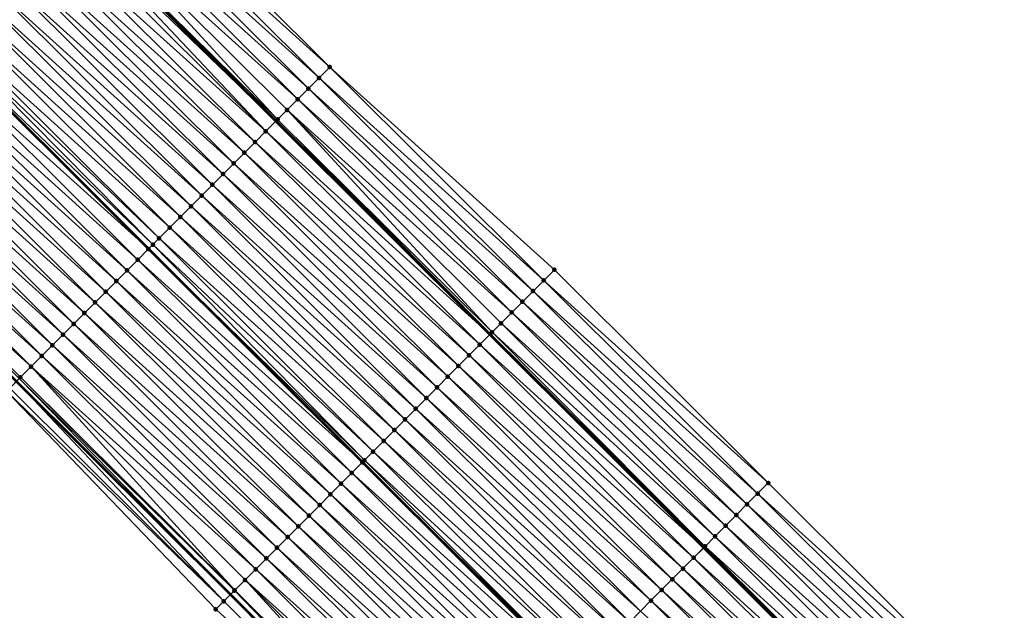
# Model space of a CAD drawing. Header units: feet. Extents: x 2017424 to 2024169, y 808042 to 818730.
# Tile 228 of 256: x 2019710 to 2019775, y 816691 to 816730. Entities that reach past the tile are written whole.
import ezdxf

# ---------------------------------------------------------------- set-up
doc = ezdxf.new("R2010")
doc.units = ezdxf.units.FT
doc.header["$MEASUREMENT"] = 0
for name, color, linetype, lineweight in [('EP_Travel Lane', 172, 'Continuous', 53), ('NB-Road Shots', 141, 'Continuous', 100), ('NB-Road X-Section', 40, 'Continuous', 13), ('STRIPING', 60, 'Continuous', 53)]:
    doc.layers.add(name, color=color, linetype=linetype, lineweight=lineweight)
doc.layers.add('I-77-MM15-17_NB-Surface-BORDER', color=7, linetype='Continuous')
doc.layers.add('I-77-MM15-17_NB-Surface-TIN', color=7, linetype='Continuous')

msp = doc.modelspace()

# ---------------------------------------------------------------- linework, layer by layer
at = {"layer": 'EP_Travel Lane'}
for points in [[(2019670.497809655, 816779.6075416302, 255.9256509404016), (2019684.682628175, 816765.509250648, 255.7483321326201), (2019698.856060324, 816751.4004013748, 255.5657888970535), (2019713.018776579, 816737.2797892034, 255.4017971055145), (2019727.181668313, 816723.159002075, 255.2757333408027), (2019741.344616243, 816709.0381589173, 255.1618366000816), (2019755.507529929, 816694.9173499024, 255.0405212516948), (2019769.670384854, 816680.7965994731, 254.9065146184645), (2019783.83322052, 816666.6758682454, 254.7683367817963), (2019797.995998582, 816652.5551944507, 254.6177049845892), (2019812.158618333, 816638.4346784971, 254.4328542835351), (2019826.32133976, 816624.3140611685, 254.269978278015), (2019840.484382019, 816610.1641317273, 254.1483380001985)], [(2019667.541945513, 816748.3180010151, 255.877083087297), (2019681.687879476, 816734.179007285, 255.7842811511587), (2019695.851016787, 816720.057975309, 255.7113205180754), (2019710.014271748, 816705.9368260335, 255.6638098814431), (2019724.17742701, 816691.8157761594, 255.5947195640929), (2019738.340420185, 816677.6948878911, 255.4906079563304), (2019752.503323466, 816663.5740892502, 255.3670433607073), (2019766.666169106, 816649.4533480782, 255.2310279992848), (2019780.828951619, 816635.3326698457, 255.0813645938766), (2019794.991639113, 816621.2120863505, 254.9111474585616), (2019809.154391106, 816607.0914385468, 254.7548858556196), (2019823.281453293, 816592.9776846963, 254.6214567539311), (2019837.415080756, 816578.8274543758, 254.5139338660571)]]:
    msp.add_polyline3d(points, dxfattribs=at)
at = {"layer": 'I-77-MM15-17_NB-Surface-BORDER', "color": 3, "linetype": 'Continuous', "lineweight": -3}
for points in [[(2019671.279621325, 816780.3922215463, 255.8637708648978), (2019684.735716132, 816765.5625108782, 255.7463724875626), (2019701.01478462, 816753.5674129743, 255.3657609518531), (2019716.588938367, 816740.8637858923, 255.0570280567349), (2019730.751802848, 816726.7430265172, 254.9250042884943), (2019745.620489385, 816713.3306563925, 254.7430030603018), (2019759.783292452, 816699.2099582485, 254.5977048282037), (2019773.946035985, 816685.0893194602, 254.4395559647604), (2019788.108834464, 816670.9686258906, 254.2932738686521), (2019802.27172743, 816656.8478381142, 254.1674197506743), (2019815.728789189, 816642.0186702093, 254.0896037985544), (2019829.891556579, 816627.8980076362, 253.936600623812), (2019843.354990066, 816613.0335992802, 253.8624236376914)], [(2019837.157207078, 816578.5699033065, 254.5113131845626), (2019823.014864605, 816592.7114189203, 254.620109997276), (2019808.717926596, 816606.6537166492, 254.750123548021), (2019794.430971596, 816620.6498137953, 254.9039315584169), (2019780.165992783, 816634.667891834, 255.0643258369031), (2019766.225482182, 816649.0114191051, 255.2232465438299), (2019752.062629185, 816663.132167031, 255.357734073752), (2019737.899725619, 816677.2529653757, 255.4813000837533), (2019723.205449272, 816690.8411103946, 255.5719963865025), (2019709.36221868, 816705.28292389, 255.6535184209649), (2019695.420621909, 816719.6263701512, 255.703421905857), (2019680.656079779, 816733.1445202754, 255.7421982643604), (2019667.533173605, 816748.3092055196, 255.8769205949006)]]:
    msp.add_polyline3d(points, dxfattribs=at)
at = {"layer": 'I-77-MM15-17_NB-Surface-TIN', "color": 128, "linetype": 'Continuous', "lineweight": -3}
for points in [[(2019730.751802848, 816726.7430265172, 254.9250042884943), (2019716.588938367, 816740.8637858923, 255.0570280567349), (2019715.883173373, 816740.1553397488, 255.1193685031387)], [(2019730.046056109, 816726.0345621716, 254.99129267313), (2019715.883173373, 816740.1553397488, 255.1193685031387), (2019715.177455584, 816739.4468465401, 255.1919145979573)], [(2019730.046056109, 816726.0345621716, 254.99129267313), (2019730.751802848, 816726.7430265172, 254.9250042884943), (2019715.883173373, 816740.1553397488, 255.1193685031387)], [(2019729.340324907, 816725.3260823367, 255.0609398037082), (2019715.177455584, 816739.4468465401, 255.1919145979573), (2019714.471758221, 816738.738332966, 255.268876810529)], [(2019729.340324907, 816725.3260823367, 255.0609398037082), (2019730.046056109, 816726.0345621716, 254.99129267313), (2019715.177455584, 816739.4468465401, 255.1919145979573)], [(2019728.634621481, 816724.6175748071, 255.1365922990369), (2019714.471758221, 816738.738332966, 255.268876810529), (2019713.766064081, 816738.0298161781, 255.346535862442)], [(2019728.634621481, 816724.6175748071, 255.1365922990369), (2019729.340324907, 816725.3260823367, 255.0609398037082), (2019714.471758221, 816738.738332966, 255.268876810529)], [(2019727.297909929, 816723.2756198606, 255.2725376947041), (2019713.766064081, 816738.0298161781, 255.346535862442), (2019713.060258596, 816737.321410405, 255.4001223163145)], [(2019727.297909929, 816723.2756198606, 255.2725376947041), (2019727.928967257, 816723.9090182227, 255.222881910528), (2019713.766064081, 816738.0298161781, 255.346535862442)], [(2019727.928967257, 816723.9090182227, 255.222881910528), (2019728.634621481, 816724.6175748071, 255.1365922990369), (2019713.766064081, 816738.0298161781, 255.346535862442)], [(2019712.804384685, 816737.0646779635, 255.410452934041), (2019727.181668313, 816723.159002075, 255.2757333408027), (2019713.018776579, 816737.2797892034, 255.4017971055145)], [(2019727.223154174, 816723.2006200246, 255.2748267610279), (2019713.060258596, 816737.321410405, 255.4001223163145), (2019713.018776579, 816737.2797892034, 255.4017971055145)], [(2019727.223154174, 816723.2006200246, 255.2748267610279), (2019713.018776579, 816737.2797892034, 255.4017971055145), (2019727.181668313, 816723.159002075, 255.2757333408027)], [(2019727.223154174, 816723.2006200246, 255.2748267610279), (2019727.297909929, 816723.2756198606, 255.2725376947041), (2019713.060258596, 816737.321410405, 255.4001223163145)], [(2019726.517172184, 816722.4923902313, 255.2902544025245), (2019712.354300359, 816736.6131569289, 255.4206843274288), (2019711.648299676, 816735.904945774, 255.4320693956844)], [(2019726.517172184, 816722.4923902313, 255.2902544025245), (2019712.804384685, 816737.0646779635, 255.410452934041), (2019712.354300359, 816736.6131569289, 255.4206843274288)], [(2019726.517172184, 816722.4923902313, 255.2902544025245), (2019727.181668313, 816723.159002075, 255.2757333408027), (2019712.804384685, 816737.0646779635, 255.410452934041)], [(2019725.811173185, 816721.7841773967, 255.3020046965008), (2019711.648299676, 816735.904945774, 255.4320693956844), (2019710.942332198, 816735.196701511, 255.4506336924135)], [(2019725.811173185, 816721.7841773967, 255.3020046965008), (2019726.517172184, 816722.4923902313, 255.2902544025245), (2019711.648299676, 816735.904945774, 255.4320693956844)], [(2019725.105222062, 816721.0759168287, 255.3241055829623), (2019710.942332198, 816735.196701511, 255.4506336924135), (2019710.236383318, 816734.4884387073, 255.4732183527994)], [(2019725.105222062, 816721.0759168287, 255.3241055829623), (2019725.811173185, 816721.7841773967, 255.3020046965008), (2019710.942332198, 816735.196701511, 255.4506336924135)], [(2019724.399299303, 816720.3676279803, 255.3523388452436), (2019710.236383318, 816734.4884387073, 255.4732183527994), (2019709.530410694, 816733.7801995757, 255.4906699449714)], [(2019724.399299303, 816720.3676279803, 255.3523388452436), (2019725.105222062, 816721.0759168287, 255.3241055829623), (2019710.236383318, 816734.4884387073, 255.4732183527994)], [(2019723.693343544, 816719.6593720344, 255.3734375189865), (2019709.530410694, 816733.7801995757, 255.4906699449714), (2019708.824414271, 816733.071984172, 255.5029763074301)], [(2019723.693343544, 816719.6593720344, 255.3734375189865), (2019724.399299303, 816720.3676279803, 255.3523388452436), (2019709.530410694, 816733.7801995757, 255.4906699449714)], [(2019722.987366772, 816718.9511370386, 255.3899932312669), (2019708.824414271, 816733.071984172, 255.5029763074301), (2019708.118400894, 816732.3637856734, 255.5116169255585)], [(2019722.987366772, 816718.9511370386, 255.3899932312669), (2019723.693343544, 816719.6593720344, 255.3734375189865), (2019708.824414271, 816733.071984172, 255.5029763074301)], [(2019722.281378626, 816718.242913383, 255.4040899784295), (2019708.118400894, 816732.3637856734, 255.5116169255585), (2019707.41238673, 816731.655587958, 255.5200877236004)], [(2019722.281378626, 816718.242913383, 255.4040899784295), (2019722.987366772, 816718.9511370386, 255.3899932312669), (2019708.118400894, 816732.3637856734, 255.5116169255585)], [(2019721.575374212, 816717.5347059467, 255.4146696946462), (2019707.41238673, 816731.655587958, 255.5200877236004), (2019706.706397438, 816730.9473654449, 255.5339357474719)], [(2019721.575374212, 816717.5347059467, 255.4146696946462), (2019722.281378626, 816718.242913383, 255.4040899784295), (2019707.41238673, 816731.655587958, 255.5200877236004)], [(2019720.869394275, 816716.826474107, 255.4305410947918), (2019706.706397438, 816730.9473654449, 255.5339357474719), (2019706.000429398, 816730.2391217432, 255.552378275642)], [(2019720.869394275, 816716.826474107, 255.4305410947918), (2019721.575374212, 816717.5347059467, 255.4146696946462), (2019706.706397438, 816730.9473654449, 255.5339357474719)], [(2019720.163448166, 816716.1182085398, 255.4537260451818), (2019706.000429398, 816730.2391217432, 255.552378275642), (2019705.294437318, 816729.5309020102, 255.5656234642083)], [(2019720.163448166, 816716.1182085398, 255.4537260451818), (2019720.869394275, 816716.826474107, 255.4305410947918), (2019706.000429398, 816730.2391217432, 255.552378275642)], [(2019719.457468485, 816715.4099764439, 255.4696529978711), (2019705.294437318, 816729.5309020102, 255.5656234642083), (2019704.966981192, 816729.2024448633, 255.5682841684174)], [(2019719.457468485, 816715.4099764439, 255.4696529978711), (2019720.163448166, 816716.1182085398, 255.4537260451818), (2019705.294437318, 816729.5309020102, 255.5656234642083)], [(2019718.751440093, 816714.7017929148, 255.4750485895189), (2019704.588370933, 816728.8227563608, 255.5628041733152), (2019703.882357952, 816728.1145574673, 255.5715304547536)], [(2019718.751440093, 816714.7017929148, 255.4750485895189), (2019704.596447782, 816728.8308562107, 255.5629210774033), (2019704.588370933, 816728.8227563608, 255.5628041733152)], [(2019719.043138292, 816714.9943501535, 255.4762096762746), (2019704.966981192, 816729.2024448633, 255.5682841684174), (2019704.596447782, 816728.8308562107, 255.5629210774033)], [(2019719.043138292, 816714.9943501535, 255.4762096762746), (2019704.596447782, 816728.8308562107, 255.5629210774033), (2019718.759516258, 816714.7098928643, 255.4750807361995)], [(2019718.751440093, 816714.7017929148, 255.4750485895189), (2019718.759516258, 816714.7098928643, 255.4750807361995), (2019704.596447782, 816728.8308562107, 255.5629210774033)], [(2019719.043138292, 816714.9943501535, 255.4762096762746), (2019719.457468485, 816715.4099764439, 255.4696529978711), (2019704.966981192, 816729.2024448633, 255.5682841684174)], [(2019718.045454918, 816713.9935662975, 255.4897875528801), (2019703.882357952, 816728.1145574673, 255.5715304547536), (2019703.176370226, 816727.4063333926, 255.5857170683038)], [(2019718.045454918, 816713.9935662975, 255.4897875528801), (2019718.751440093, 816714.7017929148, 255.4750485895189), (2019703.882357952, 816728.1145574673, 255.5715304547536)], [(2019717.339460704, 816713.2853486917, 255.5025724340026), (2019703.176370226, 816727.4063333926, 255.5857170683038), (2019702.470384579, 816726.6981072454, 255.6003530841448)], [(2019717.339460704, 816713.2853486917, 255.5025724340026), (2019718.045454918, 816713.9935662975, 255.4897875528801), (2019703.176370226, 816727.4063333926, 255.5857170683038)], [(2019716.633487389, 816712.5771102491, 255.519875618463), (2019702.470384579, 816726.6981072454, 255.6003530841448), (2019701.764404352, 816725.989875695, 255.6161607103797)], [(2019716.633487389, 816712.5771102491, 255.519875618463), (2019717.339460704, 816713.2853486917, 255.5025724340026), (2019702.470384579, 816726.6981072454, 255.6003530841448)], [(2019744.914709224, 816712.62222537, 254.8020648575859), (2019730.751802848, 816726.7430265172, 254.9250042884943), (2019730.046056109, 816726.0345621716, 254.99129267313)], [(2019744.914709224, 816712.62222537, 254.8020648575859), (2019745.620489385, 816713.3306563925, 254.7430030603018), (2019730.751802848, 816726.7430265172, 254.9250042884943)], [(2019715.927530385, 816711.8688555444, 255.5407051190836), (2019701.764404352, 816725.989875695, 255.6161607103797), (2019701.058422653, 816725.2816456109, 255.6316504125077)], [(2019715.927530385, 816711.8688555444, 255.5407051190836), (2019716.633487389, 816712.5771102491, 255.519875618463), (2019701.764404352, 816725.989875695, 255.6161607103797)], [(2019744.208955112, 816711.9137683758, 254.8667584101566), (2019730.046056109, 816726.0345621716, 254.99129267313), (2019729.340324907, 816725.3260823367, 255.0609398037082)], [(2019744.208955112, 816711.9137683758, 254.8667584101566), (2019744.914709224, 816712.62222537, 254.8020648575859), (2019730.046056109, 816726.0345621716, 254.99129267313)], [(2019715.221582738, 816711.1605915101, 255.5635576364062), (2019701.058422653, 816725.2816456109, 255.6316504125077), (2019700.352427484, 816724.5734289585, 255.6442275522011)], [(2019715.221582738, 816711.1605915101, 255.5635576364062), (2019715.927530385, 816711.8688555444, 255.5407051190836), (2019701.058422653, 816725.2816456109, 255.6316504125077)], [(2019743.503270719, 816711.2052418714, 254.9465246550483), (2019729.340324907, 816725.3260823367, 255.0609398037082), (2019728.634621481, 816724.6175748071, 255.1365922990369)], [(2019743.503270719, 816711.2052418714, 254.9465246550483), (2019744.208955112, 816711.9137683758, 254.8667584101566), (2019729.340324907, 816725.3260823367, 255.0609398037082)], [(2019714.515614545, 816710.4523479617, 255.5819679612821), (2019700.352427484, 816724.5734289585, 255.6442275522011), (2019699.646422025, 816723.8652225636, 255.6545804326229)], [(2019714.515614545, 816710.4523479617, 255.5819679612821), (2019715.221582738, 816711.1605915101, 255.5635576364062), (2019700.352427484, 816724.5734289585, 255.6442275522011)], [(2019742.797562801, 816710.4967388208, 255.0212052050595), (2019728.634621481, 816724.6175748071, 255.1365922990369), (2019727.928967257, 816723.9090182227, 255.222881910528)], [(2019742.797562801, 816710.4967388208, 255.0212052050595), (2019743.503270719, 816711.2052418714, 254.9465246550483), (2019728.634621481, 816724.6175748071, 255.1365922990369)], [(2019713.80963562, 816709.7441151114, 255.5980584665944), (2019699.646422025, 816723.8652225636, 255.6545804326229), (2019698.940367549, 816723.1570650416, 255.6543356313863)], [(2019713.80963562, 816709.7441151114, 255.5980584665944), (2019714.515614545, 816710.4523479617, 255.5819679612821), (2019699.646422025, 816723.8652225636, 255.6545804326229)], [(2019741.49778527, 816709.1918096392, 255.1591366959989), (2019727.928967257, 816723.9090182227, 255.222881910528), (2019727.297909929, 816723.2756198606, 255.2725376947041)], [(2019741.49778527, 816709.1918096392, 255.1591366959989), (2019742.091921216, 816709.7881696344, 255.1102266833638), (2019727.928967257, 816723.9090182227, 255.222881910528)], [(2019742.091921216, 816709.7881696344, 255.1102266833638), (2019742.797562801, 816710.4967388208, 255.0212052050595), (2019727.928967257, 816723.9090182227, 255.222881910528)], [(2019713.10360985, 816709.0359289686, 255.604020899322), (2019698.940367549, 816723.1570650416, 255.6543356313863), (2019698.234362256, 816722.4488584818, 255.6647242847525)], [(2019713.10360985, 816709.0359289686, 255.604020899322), (2019713.80963562, 816709.7441151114, 255.5980584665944), (2019698.940367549, 816723.1570650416, 255.6543356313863)], [(2019726.517172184, 816722.4923902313, 255.2902544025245), (2019741.344616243, 816709.0381589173, 255.1618366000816), (2019727.181668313, 816723.159002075, 255.2757333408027)], [(2019741.386103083, 816709.0797764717, 255.1610789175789), (2019727.223154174, 816723.2006200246, 255.2748267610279), (2019727.181668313, 816723.159002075, 255.2757333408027)], [(2019741.386103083, 816709.0797764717, 255.1610789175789), (2019727.181668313, 816723.159002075, 255.2757333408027), (2019741.344616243, 816709.0381589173, 255.1618366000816)], [(2019741.386103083, 816709.0797764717, 255.1610789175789), (2019727.297909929, 816723.2756198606, 255.2725376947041), (2019727.223154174, 816723.2006200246, 255.2748267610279)], [(2019741.386103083, 816709.0797764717, 255.1610789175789), (2019741.49778527, 816709.1918096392, 255.1591366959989), (2019727.297909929, 816723.2756198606, 255.2725376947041)], [(2019712.39759434, 816708.3277325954, 255.6122016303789), (2019698.234362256, 816722.4488584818, 255.6647242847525), (2019697.528378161, 816721.7406307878, 255.6796957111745)], [(2019712.39759434, 816708.3277325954, 255.6122016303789), (2019713.10360985, 816709.0359289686, 255.604020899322), (2019698.234362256, 816722.4488584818, 255.6647242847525)], [(2019740.680109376, 816708.3715583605, 255.1739726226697), (2019726.517172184, 816722.4923902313, 255.2902544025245), (2019725.811173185, 816721.7841773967, 255.3020046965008)], [(2019740.680109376, 816708.3715583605, 255.1739726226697), (2019741.344616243, 816709.0381589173, 255.1618366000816), (2019726.517172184, 816722.4923902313, 255.2902544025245)], [(2019711.691609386, 816707.6195057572, 255.6269884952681), (2019697.528378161, 816721.7406307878, 255.6796957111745), (2019696.822406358, 816721.0323908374, 255.6973248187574)], [(2019711.691609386, 816707.6195057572, 255.6269884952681), (2019712.39759434, 816708.3277325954, 255.6122016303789), (2019697.528378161, 816721.7406307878, 255.6796957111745)], [(2019739.974112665, 816707.663343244, 255.1862169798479), (2019725.811173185, 816721.7841773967, 255.3020046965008), (2019725.105222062, 816721.0759168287, 255.3241055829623)], [(2019739.974112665, 816707.663343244, 255.1862169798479), (2019740.680109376, 816708.3715583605, 255.1739726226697), (2019725.811173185, 816721.7841773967, 255.3020046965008)], [(2019710.985641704, 816706.9112616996, 255.6455092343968), (2019696.822406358, 816721.0323908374, 255.6973248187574), (2019696.116433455, 816720.3241519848, 255.7147159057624)], [(2019710.985641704, 816706.9112616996, 255.6455092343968), (2019711.691609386, 816707.6195057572, 255.6269884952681), (2019696.822406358, 816721.0323908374, 255.6973248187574)], [(2019739.268178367, 816706.955065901, 255.2119546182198), (2019725.105222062, 816721.0759168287, 255.3241055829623), (2019724.399299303, 816720.3676279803, 255.3523388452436)], [(2019739.268178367, 816706.955065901, 255.2119546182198), (2019739.974112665, 816707.663343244, 255.1862169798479), (2019725.105222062, 816721.0759168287, 255.3241055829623)], [(2019710.279681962, 816706.2030097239, 255.6657469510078), (2019696.116433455, 816720.3241519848, 255.7147159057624), (2019696.052357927, 816720.2598826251, 255.7150155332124)], [(2019710.279681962, 816706.2030097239, 255.6657469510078), (2019710.985641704, 816706.9112616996, 255.6455092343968), (2019696.116433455, 816720.3241519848, 255.7147159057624)], [(2019738.562260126, 816706.2467725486, 255.2411638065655), (2019724.399299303, 816720.3676279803, 255.3523388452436), (2019723.693343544, 816719.6593720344, 255.3734375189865)], [(2019738.562260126, 816706.2467725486, 255.2411638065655), (2019739.268178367, 816706.955065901, 255.2119546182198), (2019724.399299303, 816720.3676279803, 255.3523388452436)], [(2019710.196295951, 816706.1193678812, 255.6665244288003), (2019710.279681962, 816706.2030097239, 255.6657469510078), (2019696.052357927, 816720.2598826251, 255.7150155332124)], [(2019737.85631652, 816705.5385044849, 255.264889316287), (2019723.693343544, 816719.6593720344, 255.3734375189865), (2019722.987366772, 816718.9511370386, 255.3899932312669)], [(2019737.85631652, 816705.5385044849, 255.264889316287), (2019738.562260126, 816706.2467725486, 255.2411638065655), (2019723.693343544, 816719.6593720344, 255.3734375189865)], [(2019737.150353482, 816704.8302557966, 255.2844134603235), (2019722.987366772, 816718.9511370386, 255.3899932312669), (2019722.281378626, 816718.242913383, 255.4040899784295)], [(2019737.150353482, 816704.8302557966, 255.2844134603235), (2019737.85631652, 816705.5385044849, 255.264889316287), (2019722.987366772, 816718.9511370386, 255.3899932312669)], [(2019736.444372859, 816704.12202464, 255.300135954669), (2019722.281378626, 816718.242913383, 255.4040899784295), (2019721.575374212, 816717.5347059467, 255.4146696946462)], [(2019736.444372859, 816704.12202464, 255.300135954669), (2019737.150353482, 816704.8302557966, 255.2844134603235), (2019722.281378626, 816718.242913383, 255.4040899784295)], [(2019735.738382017, 816703.4138036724, 255.3136490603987), (2019721.575374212, 816717.5347059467, 255.4146696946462), (2019720.869394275, 816716.826474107, 255.4305410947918)], [(2019735.738382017, 816703.4138036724, 255.3136490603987), (2019736.444372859, 816704.12202464, 255.300135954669), (2019721.575374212, 816717.5347059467, 255.4146696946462)], [(2019735.032416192, 816702.7055577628, 255.3325706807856), (2019720.869394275, 816716.826474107, 255.4305410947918), (2019720.163448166, 816716.1182085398, 255.4537260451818)], [(2019735.032416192, 816702.7055577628, 255.3325706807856), (2019735.738382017, 816703.4138036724, 255.3136490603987), (2019720.869394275, 816716.826474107, 255.4305410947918)], [(2019734.326469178, 816701.9972930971, 255.355559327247), (2019720.163448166, 816716.1182085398, 255.4537260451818), (2019719.457468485, 816715.4099764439, 255.4696529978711)], [(2019734.326469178, 816701.9972930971, 255.355559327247), (2019735.032416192, 816702.7055577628, 255.3325706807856), (2019720.163448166, 816716.1182085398, 255.4537260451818)], [(2019733.620487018, 816701.2890634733, 255.3709494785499), (2019719.457468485, 816715.4099764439, 255.4696529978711), (2019719.043138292, 816714.9943501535, 255.4762096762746)], [(2019733.620487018, 816701.2890634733, 255.3709494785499), (2019734.326469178, 816701.9972930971, 255.355559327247), (2019719.457468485, 816715.4099764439, 255.4696529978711)], [(2019732.914457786, 816700.5808807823, 255.3761625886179), (2019718.751440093, 816714.7017929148, 255.4750485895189), (2019718.045454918, 816713.9935662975, 255.4897875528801)], [(2019732.914457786, 816700.5808807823, 255.3761625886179), (2019718.759516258, 816714.7098928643, 255.4750807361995), (2019718.751440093, 816714.7017929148, 255.4750485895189)], [(2019733.048091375, 816700.7148705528, 255.3807337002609), (2019719.043138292, 816714.9943501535, 255.4762096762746), (2019718.759516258, 816714.7098928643, 255.4750807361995)], [(2019733.048091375, 816700.7148705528, 255.3807337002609), (2019718.759516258, 816714.7098928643, 255.4750807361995), (2019732.92253479, 816700.5889793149, 255.3764388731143)], [(2019732.914457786, 816700.5808807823, 255.3761625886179), (2019732.92253479, 816700.5889793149, 255.3764388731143), (2019718.759516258, 816714.7098928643, 255.4750807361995)], [(2019733.048091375, 816700.7148705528, 255.3807337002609), (2019733.620487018, 816701.2890634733, 255.3709494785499), (2019719.043138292, 816714.9943501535, 255.4762096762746)], [(2019732.208469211, 816699.8726575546, 255.3901658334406), (2019718.045454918, 816713.9935662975, 255.4897875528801), (2019717.339460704, 816713.2853486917, 255.5025724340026)], [(2019732.208469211, 816699.8726575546, 255.3901658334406), (2019732.914457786, 816700.5808807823, 255.3761625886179), (2019718.045454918, 816713.9935662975, 255.4897875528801)], [(2019731.502512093, 816699.1644029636, 255.4109698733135), (2019717.339460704, 816713.2853486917, 255.5025724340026), (2019716.633487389, 816712.5771102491, 255.519875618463)], [(2019731.502512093, 816699.1644029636, 255.4109698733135), (2019732.208469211, 816699.8726575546, 255.3901658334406), (2019717.339460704, 816713.2853486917, 255.5025724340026)], [(2019759.783292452, 816699.2099582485, 254.5977048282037), (2019745.620489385, 816713.3306563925, 254.7430030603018), (2019744.914709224, 816712.62222537, 254.8020648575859)], [(2019730.796541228, 816698.4561620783, 255.4288019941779), (2019716.633487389, 816712.5771102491, 255.519875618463), (2019715.927530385, 816711.8688555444, 255.5407051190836)], [(2019730.796541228, 816698.4561620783, 255.4288019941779), (2019731.502512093, 816699.1644029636, 255.4109698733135), (2019716.633487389, 816712.5771102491, 255.519875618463)], [(2019759.077530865, 816698.5015087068, 254.6607831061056), (2019744.914709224, 816712.62222537, 254.8020648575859), (2019744.208955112, 816711.9137683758, 254.8667584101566)], [(2019759.077530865, 816698.5015087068, 254.6607831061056), (2019759.783292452, 816699.2099582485, 254.5977048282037), (2019744.914709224, 816712.62222537, 254.8020648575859)], [(2019730.090578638, 816697.7479129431, 255.4484230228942), (2019715.927530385, 816711.8688555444, 255.5407051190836), (2019715.221582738, 816711.1605915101, 255.5635576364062)], [(2019730.090578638, 816697.7479129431, 255.4484230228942), (2019730.796541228, 816698.4561620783, 255.4288019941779), (2019715.927530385, 816711.8688555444, 255.5407051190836)], [(2019758.371793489, 816697.793035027, 254.7290955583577), (2019744.208955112, 816711.9137683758, 254.8667584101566), (2019743.503270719, 816711.2052418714, 254.9465246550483)], [(2019758.371793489, 816697.793035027, 254.7290955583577), (2019759.077530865, 816698.5015087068, 254.6607831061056), (2019744.208955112, 816711.9137683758, 254.8667584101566)], [(2019729.384649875, 816697.0396300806, 255.4753575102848), (2019715.221582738, 816711.1605915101, 255.5635576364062), (2019714.515614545, 816710.4523479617, 255.5819679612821)], [(2019729.384649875, 816697.0396300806, 255.4753575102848), (2019730.090578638, 816697.7479129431, 255.4484230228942), (2019715.221582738, 816711.1605915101, 255.5635576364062)], [(2019757.666124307, 816697.084493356, 254.8121513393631), (2019743.503270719, 816711.2052418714, 254.9465246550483), (2019742.797562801, 816710.4967388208, 255.0212052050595)], [(2019757.666124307, 816697.084493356, 254.8121513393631), (2019758.371793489, 816697.793035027, 254.7290955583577), (2019743.503270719, 816711.2052418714, 254.9465246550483)], [(2019756.960397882, 816696.3760087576, 254.8828313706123), (2019742.797562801, 816710.4967388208, 255.0212052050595), (2019742.091921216, 816709.7881696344, 255.1102266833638)], [(2019756.960397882, 816696.3760087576, 254.8828313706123), (2019757.666124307, 816697.084493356, 254.8121513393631), (2019742.797562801, 816710.4967388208, 255.0212052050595)], [(2019728.678706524, 816696.3313617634, 255.4991380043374), (2019714.515614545, 816710.4523479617, 255.5819679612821), (2019713.80963562, 816709.7441151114, 255.5980584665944)], [(2019728.678706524, 816696.3313617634, 255.4991380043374), (2019729.384649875, 816697.0396300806, 255.4753575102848), (2019714.515614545, 816710.4523479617, 255.5819679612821)], [(2019727.972735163, 816695.6231213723, 255.5168629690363), (2019713.80963562, 816709.7441151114, 255.5980584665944), (2019713.10360985, 816709.0359289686, 255.604020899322)], [(2019727.972735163, 816695.6231213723, 255.5168629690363), (2019728.678706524, 816696.3313617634, 255.4991380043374), (2019713.80963562, 816709.7441151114, 255.5980584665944)], [(2019755.600133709, 816695.0102528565, 255.0380297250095), (2019741.49778527, 816709.1918096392, 255.1591366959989), (2019741.386103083, 816709.0797764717, 255.1610789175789)], [(2019756.254823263, 816695.6673728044, 254.9863315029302), (2019742.091921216, 816709.7881696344, 255.1102266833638), (2019741.49778527, 816709.1918096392, 255.1591366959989)], [(2019755.600133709, 816695.0102528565, 255.0380297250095), (2019756.254823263, 816695.6673728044, 254.9863315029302), (2019741.49778527, 816709.1918096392, 255.1591366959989)], [(2019756.254823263, 816695.6673728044, 254.9863315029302), (2019756.960397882, 816696.3760087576, 254.8828313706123), (2019742.091921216, 816709.7881696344, 255.1102266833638)], [(2019727.266719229, 816694.9149254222, 255.5249512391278), (2019713.10360985, 816709.0359289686, 255.604020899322), (2019712.39759434, 816708.3277325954, 255.6122016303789)], [(2019727.266719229, 816694.9149254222, 255.5249512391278), (2019727.972735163, 816695.6231213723, 255.5168629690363), (2019713.10360985, 816709.0359289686, 255.604020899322)], [(2019740.680109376, 816708.3715583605, 255.1739726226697), (2019755.507529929, 816694.9173499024, 255.0405212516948), (2019741.344616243, 816709.0381589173, 255.1618366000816)], [(2019755.549016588, 816694.9589682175, 255.0396617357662), (2019741.386103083, 816709.0797764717, 255.1610789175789), (2019741.344616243, 816709.0381589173, 255.1618366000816)], [(2019755.549016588, 816694.9589682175, 255.0396617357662), (2019741.344616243, 816709.0381589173, 255.1618366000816), (2019755.507529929, 816694.9173499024, 255.0405212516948)], [(2019755.549016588, 816694.9589682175, 255.0396617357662), (2019755.600133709, 816695.0102528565, 255.0380297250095), (2019741.386103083, 816709.0797764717, 255.1610789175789)], [(2019726.560720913, 816694.206711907, 255.5368483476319), (2019712.39759434, 816708.3277325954, 255.6122016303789), (2019711.691609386, 816707.6195057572, 255.6269884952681)], [(2019726.560720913, 816694.206711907, 255.5368483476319), (2019727.266719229, 816694.9149254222, 255.5249512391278), (2019712.39759434, 816708.3277325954, 255.6122016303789)], [(2019754.843030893, 816694.2507421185, 255.0542882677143), (2019740.680109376, 816708.3715583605, 255.1739726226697), (2019739.974112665, 816707.663343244, 255.1862169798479)], [(2019754.843030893, 816694.2507421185, 255.0542882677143), (2019755.507529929, 816694.9173499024, 255.0405212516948), (2019740.680109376, 816708.3715583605, 255.1739726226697)], [(2019725.854755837, 816693.4984652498, 255.5559320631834), (2019711.691609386, 816707.6195057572, 255.6269884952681), (2019710.985641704, 816706.9112616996, 255.6455092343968)], [(2019725.854755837, 816693.4984652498, 255.5559320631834), (2019726.560720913, 816694.206711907, 255.5368483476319), (2019711.691609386, 816707.6195057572, 255.6269884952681)], [(2019754.137037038, 816693.5425241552, 255.0671506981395), (2019739.974112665, 816707.663343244, 255.1862169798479), (2019739.268178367, 816706.955065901, 255.2119546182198)], [(2019754.137037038, 816693.5425241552, 255.0671506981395), (2019754.843030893, 816694.2507421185, 255.0542882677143), (2019739.974112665, 816707.663343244, 255.1862169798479)], [(2019724.462484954, 816692.1016418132, 255.5992892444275), (2019710.985641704, 816706.9112616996, 255.6455092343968), (2019710.279681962, 816706.2030097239, 255.6657469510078)], [(2019724.462484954, 816692.1016418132, 255.5992892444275), (2019725.148791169, 816692.7902181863, 255.5751038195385), (2019710.985641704, 816706.9112616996, 255.6455092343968)], [(2019725.148791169, 816692.7902181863, 255.5751038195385), (2019725.854755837, 816693.4984652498, 255.5559320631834), (2019710.985641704, 816706.9112616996, 255.6455092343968)], [(2019753.431111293, 816692.8342382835, 255.0947385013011), (2019739.268178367, 816706.955065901, 255.2119546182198), (2019738.562260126, 816706.2467725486, 255.2411638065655)], [(2019753.431111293, 816692.8342382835, 255.0947385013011), (2019754.137037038, 816693.5425241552, 255.0671506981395), (2019739.268178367, 816706.955065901, 255.2119546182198)], [(2019723.736740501, 816691.37384503, 255.5872159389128), (2019710.014271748, 816705.9368260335, 255.6638098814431), (2019709.573589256, 816705.4948903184, 255.6572379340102)], [(2019710.196295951, 816706.1193678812, 255.6665244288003), (2019710.014271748, 816705.9368260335, 255.6638098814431), (2019724.17742701, 816691.8157761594, 255.5947195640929)], [(2019723.736740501, 816691.37384503, 255.5872159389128), (2019724.17742701, 816691.8157761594, 255.5947195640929), (2019710.014271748, 816705.9368260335, 255.6638098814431)], [(2019724.442849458, 816692.0819482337, 255.5992389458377), (2019710.279681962, 816706.2030097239, 255.6657469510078), (2019710.196295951, 816706.1193678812, 255.6665244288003)], [(2019724.442849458, 816692.0819482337, 255.5992389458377), (2019710.196295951, 816706.1193678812, 255.6665244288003), (2019724.17742701, 816691.8157761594, 255.5947195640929)], [(2019724.442849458, 816692.0819482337, 255.5992389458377), (2019724.462484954, 816692.1016418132, 255.5992892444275), (2019710.279681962, 816706.2030097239, 255.6657469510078)], [(2019752.725189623, 816692.1259483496, 255.1232070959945), (2019738.562260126, 816706.2467725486, 255.2411638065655), (2019737.85631652, 816705.5385044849, 255.264889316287)], [(2019752.725189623, 816692.1259483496, 255.1232070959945), (2019753.431111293, 816692.8342382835, 255.0947385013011), (2019738.562260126, 816706.2467725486, 255.2411638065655)], [(2019723.736740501, 816691.37384503, 255.5872159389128), (2019709.573589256, 816705.4948903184, 255.6572379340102), (2019709.36221868, 816705.28292389, 255.6535184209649)], [(2019723.205449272, 816690.8411103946, 255.5719963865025), (2019723.736740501, 816691.37384503, 255.5872159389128), (2019709.36221868, 816705.28292389, 255.6535184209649)], [(2019752.019252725, 816691.417673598, 255.1483835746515), (2019737.85631652, 816705.5385044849, 255.264889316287), (2019737.150353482, 816704.8302557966, 255.2844134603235)], [(2019752.019252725, 816691.417673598, 255.1483835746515), (2019752.725189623, 816692.1259483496, 255.1232070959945), (2019737.85631652, 816705.5385044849, 255.264889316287)], [(2019751.31329263, 816690.7094219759, 255.1685446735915), (2019737.150353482, 816704.8302557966, 255.2844134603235), (2019736.444372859, 816704.12202464, 255.300135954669)], [(2019751.31329263, 816690.7094219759, 255.1685446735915), (2019752.019252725, 816691.417673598, 255.1483835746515), (2019737.150353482, 816704.8302557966, 255.2844134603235)], [(2019750.607315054, 816690.0011877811, 255.184926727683), (2019736.444372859, 816704.12202464, 255.300135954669), (2019735.738382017, 816703.4138036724, 255.3136490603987)], [(2019750.607315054, 816690.0011877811, 255.184926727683), (2019751.31329263, 816690.7094219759, 255.1685446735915), (2019736.444372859, 816704.12202464, 255.300135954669)], [(2019749.901334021, 816689.2929570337, 255.200561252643), (2019735.738382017, 816703.4138036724, 255.3136490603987), (2019735.032416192, 816702.7055577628, 255.3325706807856)], [(2019749.901334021, 816689.2929570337, 255.200561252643), (2019750.607315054, 816690.0011877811, 255.184926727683), (2019735.738382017, 816703.4138036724, 255.3136490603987)], [(2019749.195370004, 816688.5847093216, 255.2198744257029), (2019735.032416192, 816702.7055577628, 255.3325706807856), (2019734.326469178, 816701.9972930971, 255.355559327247)], [(2019749.195370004, 816688.5847093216, 255.2198744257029), (2019749.901334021, 816689.2929570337, 255.200561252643), (2019735.032416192, 816702.7055577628, 255.3325706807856)], [(2019748.489432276, 816687.8764353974, 255.2448715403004), (2019734.326469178, 816701.9972930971, 255.355559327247), (2019733.620487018, 816701.2890634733, 255.3709494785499)], [(2019748.489432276, 816687.8764353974, 255.2448715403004), (2019749.195370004, 816688.5847093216, 255.2198744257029), (2019734.326469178, 816701.9972930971, 255.355559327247)], [(2019747.195203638, 816686.5781168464, 255.2698210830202), (2019733.048091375, 816700.7148705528, 255.3807337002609), (2019732.92253479, 816700.5889793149, 255.3764388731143)], [(2019747.78345689, 816687.1681990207, 255.2617267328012), (2019733.620487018, 816701.2890634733, 255.3709494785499), (2019733.048091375, 816700.7148705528, 255.3807337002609)], [(2019747.195203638, 816686.5781168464, 255.2698210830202), (2019747.78345689, 816687.1681990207, 255.2617267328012), (2019733.048091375, 816700.7148705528, 255.3807337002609)], [(2019747.78345689, 816687.1681990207, 255.2617267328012), (2019748.489432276, 816687.8764353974, 255.2448715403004), (2019733.620487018, 816701.2890634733, 255.3709494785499)], [(2019747.077425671, 816686.4600183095, 255.2665113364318), (2019732.914457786, 816700.5808807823, 255.3761625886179), (2019732.208469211, 816699.8726575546, 255.3901658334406)], [(2019747.077425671, 816686.4600183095, 255.2665113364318), (2019732.92253479, 816700.5889793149, 255.3764388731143), (2019732.914457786, 816700.5808807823, 255.3761625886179)], [(2019747.195203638, 816686.5781168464, 255.2698210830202), (2019732.92253479, 816700.5889793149, 255.3764388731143), (2019747.085502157, 816686.468116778, 255.2667382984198)], [(2019747.077425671, 816686.4600183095, 255.2665113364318), (2019747.085502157, 816686.468116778, 255.2667382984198), (2019732.92253479, 816700.5889793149, 255.3764388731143)], [(2019746.371443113, 816685.7517890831, 255.2818160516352), (2019732.208469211, 816699.8726575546, 255.3901658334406), (2019731.502512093, 816699.1644029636, 255.4109698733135)], [(2019746.371443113, 816685.7517890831, 255.2818160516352), (2019747.077425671, 816686.4600183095, 255.2665113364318), (2019732.208469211, 816699.8726575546, 255.3901658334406)], [(2019745.665498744, 816685.0435217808, 255.3053772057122), (2019731.502512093, 816699.1644029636, 255.4109698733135), (2019730.796541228, 816698.4561620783, 255.4288019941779)], [(2019745.665498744, 816685.0435217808, 255.3053772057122), (2019746.371443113, 816685.7517890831, 255.2818160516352), (2019731.502512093, 816699.1644029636, 255.4109698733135)], [(2019773.946035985, 816685.0893194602, 254.4395559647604), (2019759.783292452, 816699.2099582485, 254.5977048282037), (2019759.077530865, 816698.5015087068, 254.6607831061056)], [(2019744.959527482, 816684.3352812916, 255.3231241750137), (2019730.796541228, 816698.4561620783, 255.4288019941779), (2019730.090578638, 816697.7479129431, 255.4484230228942)], [(2019744.959527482, 816684.3352812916, 255.3231241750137), (2019745.665498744, 816685.0435217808, 255.3053772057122), (2019730.796541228, 816698.4561620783, 255.4288019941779)], [(2019773.240315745, 816684.3808286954, 254.5115726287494), (2019759.077530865, 816698.5015087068, 254.6607831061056), (2019758.371793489, 816697.793035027, 254.7290955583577)], [(2019773.240315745, 816684.3808286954, 254.5115726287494), (2019773.946035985, 816685.0893194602, 254.4395559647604), (2019759.077530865, 816698.5015087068, 254.6607831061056)], [(2019744.253562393, 816683.6270346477, 255.3422057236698), (2019730.090578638, 816697.7479129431, 255.4484230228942), (2019729.384649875, 816697.0396300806, 255.4753575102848)], [(2019744.253562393, 816683.6270346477, 255.3422057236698), (2019744.959527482, 816684.3352812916, 255.3231241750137), (2019730.090578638, 816697.7479129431, 255.4484230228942)], [(2019772.534593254, 816683.6723401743, 254.5831027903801), (2019758.371793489, 816697.793035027, 254.7290955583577), (2019757.666124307, 816697.084493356, 254.8121513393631)], [(2019772.534593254, 816683.6723401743, 254.5831027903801), (2019773.240315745, 816684.3808286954, 254.5115726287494), (2019758.371793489, 816697.793035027, 254.7290955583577)], [(2019743.547632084, 816682.9187533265, 255.3688067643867), (2019729.384649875, 816697.0396300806, 255.4753575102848), (2019728.678706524, 816696.3313617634, 255.4991380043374)], [(2019743.547632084, 816682.9187533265, 255.3688067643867), (2019744.253562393, 816683.6270346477, 255.3422057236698), (2019729.384649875, 816697.0396300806, 255.4753575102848)], [(2019771.828926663, 816682.9637959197, 254.6667183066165), (2019757.666124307, 816697.084493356, 254.8121513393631), (2019756.960397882, 816696.3760087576, 254.8828313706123)], [(2019771.828926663, 816682.9637959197, 254.6667183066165), (2019772.534593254, 816683.6723401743, 254.5831027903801), (2019757.666124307, 816697.084493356, 254.8121513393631)], [(2019742.841692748, 816682.210481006, 255.3934561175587), (2019728.678706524, 816696.3313617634, 255.4991380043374), (2019727.972735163, 816695.6231213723, 255.5168629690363)], [(2019742.841692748, 816682.210481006, 255.3934561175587), (2019743.547632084, 816682.9187533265, 255.3688067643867), (2019728.678706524, 816696.3313617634, 255.4991380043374)], [(2019771.123224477, 816682.255287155, 254.7426380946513), (2019756.960397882, 816696.3760087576, 254.8828313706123), (2019756.254823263, 816695.6673728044, 254.9863315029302)], [(2019771.123224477, 816682.255287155, 254.7426380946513), (2019771.828926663, 816682.9637959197, 254.6667183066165), (2019756.960397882, 816696.3760087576, 254.8828313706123)], [(2019742.135702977, 816681.5022589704, 255.4072015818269), (2019727.972735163, 816695.6231213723, 255.5168629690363), (2019727.266719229, 816694.9149254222, 255.5249512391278)], [(2019742.135702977, 816681.5022589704, 255.4072015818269), (2019742.841692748, 816682.210481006, 255.3934561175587), (2019727.972735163, 816695.6231213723, 255.5168629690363)], [(2019770.417655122, 816681.5466459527, 254.8472759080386), (2019756.254823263, 816695.6673728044, 254.9863315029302), (2019755.600133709, 816695.0102528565, 255.0380297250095)], [(2019770.417655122, 816681.5466459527, 254.8472759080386), (2019771.123224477, 816682.255287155, 254.7426380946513), (2019756.254823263, 816695.6673728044, 254.9863315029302)], [(2019741.429696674, 816680.7940534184, 255.4173726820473), (2019727.266719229, 816694.9149254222, 255.5249512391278), (2019726.560720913, 816694.206711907, 255.5368483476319)], [(2019741.429696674, 816680.7940534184, 255.4173726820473), (2019742.135702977, 816681.5022589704, 255.4072015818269), (2019727.266719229, 816694.9149254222, 255.5249512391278)], [(2019754.843030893, 816694.2507421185, 255.0542882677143), (2019769.670384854, 816680.7965994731, 254.9065146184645), (2019755.507529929, 816694.9173499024, 255.0405212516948)], [(2019769.711870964, 816680.8382189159, 254.9054737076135), (2019755.549016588, 816694.9589682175, 255.0396617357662), (2019755.507529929, 816694.9173499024, 255.0405212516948)], [(2019769.711870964, 816680.8382189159, 254.9054737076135), (2019755.507529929, 816694.9173499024, 255.0405212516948), (2019769.670384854, 816680.7965994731, 254.9065146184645)], [(2019769.760767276, 816680.887275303, 254.9039303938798), (2019755.600133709, 816695.0102528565, 255.0380297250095), (2019755.549016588, 816694.9589682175, 255.0396617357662)], [(2019769.711870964, 816680.8382189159, 254.9054737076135), (2019769.760767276, 816680.887275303, 254.9039303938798), (2019755.549016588, 816694.9589682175, 255.0396617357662)], [(2019769.760767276, 816680.887275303, 254.9039303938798), (2019770.417655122, 816681.5466459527, 254.8472759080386), (2019755.600133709, 816695.0102528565, 255.0380297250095)], [(2019740.723728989, 816680.0858093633, 255.4358928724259), (2019726.560720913, 816694.206711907, 255.5368483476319), (2019725.854755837, 816693.4984652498, 255.5559320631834)], [(2019740.723728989, 816680.0858093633, 255.4358928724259), (2019741.429696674, 816680.7940534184, 255.4173726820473), (2019726.560720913, 816694.206711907, 255.5368483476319)], [(2019769.005899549, 816680.1299785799, 254.9231869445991), (2019754.843030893, 816694.2507421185, 255.0542882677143), (2019754.137037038, 816693.5425241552, 255.0671506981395)], [(2019769.005899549, 816680.1299785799, 254.9231869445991), (2019769.670384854, 816680.7965994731, 254.9065146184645), (2019754.843030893, 816694.2507421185, 255.0542882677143)], [(2019768.299907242, 816679.4217590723, 254.936383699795), (2019754.137037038, 816693.5425241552, 255.0671506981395), (2019753.431111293, 816692.8342382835, 255.0947385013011)], [(2019768.299907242, 816679.4217590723, 254.936383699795), (2019769.005899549, 816680.1299785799, 254.9231869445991), (2019754.137037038, 816693.5425241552, 255.0671506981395)], [(2019740.017748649, 816679.3775779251, 255.4516772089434), (2019725.854755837, 816693.4984652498, 255.5559320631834), (2019725.148791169, 816692.7902181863, 255.5751038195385)], [(2019740.017748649, 816679.3775779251, 255.4516772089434), (2019740.723728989, 816680.0858093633, 255.4358928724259), (2019725.854755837, 816693.4984652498, 255.5559320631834)], [(2019738.65098889, 816678.0063289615, 255.4964108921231), (2019725.148791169, 816692.7902181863, 255.5751038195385), (2019724.462484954, 816692.1016418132, 255.5992892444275)], [(2019738.65098889, 816678.0063289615, 255.4964108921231), (2019739.311774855, 816678.6693399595, 255.468876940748), (2019725.148791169, 816692.7902181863, 255.5751038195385)], [(2019739.311774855, 816678.6693399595, 255.468876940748), (2019740.017748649, 816679.3775779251, 255.4516772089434), (2019725.148791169, 816692.7902181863, 255.5751038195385)], [(2019767.593988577, 816678.7134661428, 254.9655014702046), (2019753.431111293, 816692.8342382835, 255.0947385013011), (2019752.725189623, 816692.1259483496, 255.1232070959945)], [(2019767.593988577, 816678.7134661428, 254.9655014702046), (2019768.299907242, 816679.4217590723, 254.936383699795), (2019753.431111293, 816692.8342382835, 255.0947385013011)], [(2019737.899725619, 816677.2529653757, 255.4813000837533), (2019724.17742701, 816691.8157761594, 255.5947195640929), (2019723.736740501, 816691.37384503, 255.5872159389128)], [(2019724.442849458, 816692.0819482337, 255.5992389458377), (2019724.17742701, 816691.8157761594, 255.5947195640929), (2019738.340420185, 816677.6948878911, 255.4906079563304)], [(2019737.899725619, 816677.2529653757, 255.4813000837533), (2019738.340420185, 816677.6948878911, 255.4906079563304), (2019724.17742701, 816691.8157761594, 255.5947195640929)], [(2019738.605847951, 816677.9610552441, 255.4962140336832), (2019724.462484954, 816692.1016418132, 255.5992892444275), (2019724.442849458, 816692.0819482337, 255.5992389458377)], [(2019738.605847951, 816677.9610552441, 255.4962140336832), (2019724.442849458, 816692.0819482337, 255.5992389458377), (2019738.340420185, 816677.6948878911, 255.4906079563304)], [(2019738.605847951, 816677.9610552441, 255.4962140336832), (2019738.65098889, 816678.0063289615, 255.4964108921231), (2019724.462484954, 816692.1016418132, 255.5992892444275)], [(2019766.888086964, 816678.0051562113, 254.9983059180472), (2019752.725189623, 816692.1259483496, 255.1232070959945), (2019752.019252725, 816691.417673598, 255.1483835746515)], [(2019766.888086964, 816678.0051562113, 254.9983059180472), (2019767.593988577, 816678.7134661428, 254.9655014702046), (2019752.725189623, 816692.1259483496, 255.1232070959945)], [(2019737.899725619, 816677.2529653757, 255.4813000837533), (2019723.736740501, 816691.37384503, 255.5872159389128), (2019723.205449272, 816690.8411103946, 255.5719963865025)], [(2019766.182157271, 816677.2968742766, 255.0250394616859), (2019752.019252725, 816691.417673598, 255.1483835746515), (2019751.31329263, 816690.7094219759, 255.1685446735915)], [(2019766.182157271, 816677.2968742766, 255.0250394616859), (2019766.888086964, 816678.0051562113, 254.9983059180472), (2019752.019252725, 816691.417673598, 255.1483835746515)]]:
    msp.add_3dface(points, dxfattribs=at)
at = {"layer": 'NB-Road Shots', "lineweight": 100}
for p in [(2019730.751802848, 816726.7430265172, 254.9250042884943), (2019730.046056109, 816726.0345621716, 254.99129267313), (2019729.340324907, 816725.3260823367, 255.0609398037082), (2019728.634621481, 816724.6175748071, 255.1365922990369), (2019727.928967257, 816723.9090182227, 255.222881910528), (2019727.223154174, 816723.2006200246, 255.2748267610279), (2019727.297909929, 816723.2756198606, 255.2725376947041), (2019726.517172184, 816722.4923902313, 255.2902544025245), (2019725.811173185, 816721.7841773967, 255.3020046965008), (2019725.105222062, 816721.0759168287, 255.3241055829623), (2019724.399299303, 816720.3676279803, 255.3523388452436), (2019723.693343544, 816719.6593720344, 255.3734375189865), (2019722.987366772, 816718.9511370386, 255.3899932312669), (2019722.281378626, 816718.242913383, 255.4040899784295), (2019721.575374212, 816717.5347059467, 255.4146696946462), (2019720.869394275, 816716.826474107, 255.4305410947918), (2019720.163448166, 816716.1182085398, 255.4537260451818), (2019719.457468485, 816715.4099764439, 255.4696529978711), (2019718.751440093, 816714.7017929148, 255.4750485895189), (2019719.043138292, 816714.9943501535, 255.4762096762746), (2019718.045454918, 816713.9935662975, 255.4897875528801), (2019717.339460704, 816713.2853486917, 255.5025724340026), (2019745.620489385, 816713.3306563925, 254.7430030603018), (2019716.633487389, 816712.5771102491, 255.519875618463), (2019744.914709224, 816712.62222537, 254.8020648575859), (2019715.927530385, 816711.8688555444, 255.5407051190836), (2019744.208955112, 816711.9137683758, 254.8667584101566), (2019715.221582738, 816711.1605915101, 255.5635576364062), (2019743.503270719, 816711.2052418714, 254.9465246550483), (2019742.797562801, 816710.4967388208, 255.0212052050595), (2019714.515614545, 816710.4523479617, 255.5819679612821), (2019713.80963562, 816709.7441151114, 255.5980584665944), (2019741.49778527, 816709.1918096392, 255.1591366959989), (2019742.091921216, 816709.7881696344, 255.1102266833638), (2019713.10360985, 816709.0359289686, 255.604020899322), (2019741.386103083, 816709.0797764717, 255.1610789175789), (2019712.39759434, 816708.3277325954, 255.6122016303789), (2019740.680109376, 816708.3715583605, 255.1739726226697), (2019711.691609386, 816707.6195057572, 255.6269884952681), (2019739.974112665, 816707.663343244, 255.1862169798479), (2019710.985641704, 816706.9112616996, 255.6455092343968), (2019739.268178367, 816706.955065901, 255.2119546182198), (2019710.279681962, 816706.2030097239, 255.6657469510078), (2019738.562260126, 816706.2467725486, 255.2411638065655), (2019737.85631652, 816705.5385044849, 255.264889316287), (2019737.150353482, 816704.8302557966, 255.2844134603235), (2019736.444372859, 816704.12202464, 255.300135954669), (2019735.738382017, 816703.4138036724, 255.3136490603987), (2019735.032416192, 816702.7055577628, 255.3325706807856), (2019734.326469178, 816701.9972930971, 255.355559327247), (2019733.048091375, 816700.7148705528, 255.3807337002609), (2019733.620487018, 816701.2890634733, 255.3709494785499), (2019732.914457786, 816700.5808807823, 255.3761625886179), (2019732.208469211, 816699.8726575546, 255.3901658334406), (2019731.502512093, 816699.1644029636, 255.4109698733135), (2019759.783292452, 816699.2099582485, 254.5977048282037), (2019730.796541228, 816698.4561620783, 255.4288019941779), (2019759.077530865, 816698.5015087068, 254.6607831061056), (2019730.090578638, 816697.7479129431, 255.4484230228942), (2019758.371793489, 816697.793035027, 254.7290955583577), (2019729.384649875, 816697.0396300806, 255.4753575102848), (2019757.666124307, 816697.084493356, 254.8121513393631), (2019728.678706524, 816696.3313617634, 255.4991380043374), (2019756.960397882, 816696.3760087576, 254.8828313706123), (2019727.972735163, 816695.6231213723, 255.5168629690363), (2019756.254823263, 816695.6673728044, 254.9863315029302), (2019727.266719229, 816694.9149254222, 255.5249512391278), (2019755.549016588, 816694.9589682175, 255.0396617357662), (2019755.600133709, 816695.0102528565, 255.0380297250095), (2019726.560720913, 816694.206711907, 255.5368483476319), (2019754.843030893, 816694.2507421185, 255.0542882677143), (2019754.137037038, 816693.5425241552, 255.0671506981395), (2019725.854755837, 816693.4984652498, 255.5559320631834), (2019725.148791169, 816692.7902181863, 255.5751038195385), (2019753.431111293, 816692.8342382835, 255.0947385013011), (2019724.442849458, 816692.0819482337, 255.5992389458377), (2019724.462484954, 816692.1016418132, 255.5992892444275), (2019752.725189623, 816692.1259483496, 255.1232070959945), (2019723.736740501, 816691.37384503, 255.5872159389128), (2019752.019252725, 816691.417673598, 255.1483835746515), (2019723.205449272, 816690.8411103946, 255.5719963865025)]:
    msp.add_point(p, dxfattribs=at)
at = {"layer": 'NB-Road X-Section', "extrusion": (-0.7081435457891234, 0.7060382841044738, 0.00653145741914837), "elevation": -853597.2828604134, "flags": 128}
msp.add_lwpolyline([(-2004409.760555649, 5830.415698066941), (-2004408.760555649, 5830.47803984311), (-2004407.760555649, 5830.550587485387), (-2004406.760555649, 5830.627551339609), (-2004405.760555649, 5830.705212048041), (-2004404.760555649, 5830.758799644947), (-2004404.398087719, 5830.769130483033), (-2004403.760555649, 5830.779362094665), (-2004402.760555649, 5830.790747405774), (-2004401.760555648, 5830.809312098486), (-2004400.760555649, 5830.83189724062), (-2004399.760555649, 5830.849349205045), (-2004398.760555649, 5830.861655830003), (-2004397.760555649, 5830.870296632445), (-2004396.760555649, 5830.878767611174), (-2004395.760555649, 5830.892615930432), (-2004394.760555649, 5830.911058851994), (-2004393.760555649, 5830.924304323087), (-2004393.296754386, 5830.926965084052), (-2004392.760555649, 5830.92148497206), (-2004391.760555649, 5830.930211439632), (-2004390.760555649, 5830.944398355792), (-2004389.760555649, 5830.95903468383), (-2004388.760555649, 5830.974842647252), (-2004387.760555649, 5830.990332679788), (-2004386.760555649, 5831.002910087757), (-2004385.760555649, 5831.013263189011), (-2004384.760555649, 5831.013018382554), (-2004383.760555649, 5831.023407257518), (-2004382.760555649, 5831.03837900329), (-2004381.760555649, 5831.056008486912), (-2004380.760555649, 5831.073399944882), (-2004380.669802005, 5831.073699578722), (-2004379.775135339, 5831.062105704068)], dxfattribs=at)
at = {"layer": 'NB-Road X-Section', "extrusion": (-0.7081435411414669, 0.7060382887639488, 0.006531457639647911), "elevation": -853617.2696679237, "flags": 128}
msp.add_lwpolyline([(-2004409.766173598, 5830.414405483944), (-2004408.766173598, 5830.480695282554), (-2004407.766173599, 5830.550343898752), (-2004406.766173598, 5830.625998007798), (-2004405.766173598, 5830.712289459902), (-2004404.872066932, 5830.761946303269), (-2004404.766173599, 5830.764235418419), (-2004403.766173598, 5830.779663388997), (-2004402.766173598, 5830.791413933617), (-2004401.766173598, 5830.813515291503), (-2004400.766173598, 5830.841749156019), (-2004399.766173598, 5830.862848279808), (-2004398.766173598, 5830.879404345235), (-2004397.766173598, 5830.893501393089), (-2004396.766173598, 5830.904081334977), (-2004395.766173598, 5830.91995307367), (-2004394.766173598, 5830.943138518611), (-2004393.766173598, 5830.959065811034), (-2004393.179305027, 5830.965622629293), (-2004392.766173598, 5830.96446151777), (-2004391.766173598, 5830.979200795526), (-2004390.766173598, 5830.991985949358), (-2004389.766173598, 5831.009289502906), (-2004388.766173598, 5831.030119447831), (-2004387.766173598, 5831.052972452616), (-2004386.766173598, 5831.071383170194), (-2004385.766173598, 5831.087474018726), (-2004384.766173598, 5831.093436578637), (-2004383.766173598, 5831.101617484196), (-2004382.766173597, 5831.116404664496), (-2004381.766173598, 5831.134925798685), (-2004380.766173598, 5831.15516394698), (-2004380.648066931, 5831.155941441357), (-2004379.766173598, 5831.146654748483), (-2004379.466828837, 5831.142935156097)], dxfattribs=at)
at = {"layer": 'NB-Road X-Section', "extrusion": (-0.7081435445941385, 0.706038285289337, 0.006531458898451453), "elevation": -853637.2794788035, "flags": 128}
msp.add_lwpolyline([(-2004410.761992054, 5830.364171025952), (-2004409.761992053, 5830.423234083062), (-2004408.761992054, 5830.487929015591), (-2004407.761992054, 5830.56769696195), (-2004406.761992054, 5830.64237910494), (-2004405.761992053, 5830.731402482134), (-2004404.920182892, 5830.780313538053), (-2004404.761992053, 5830.78225580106), (-2004403.761992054, 5830.795149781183), (-2004402.761992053, 5830.807394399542), (-2004401.761992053, 5830.833132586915), (-2004400.761992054, 5830.862342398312), (-2004399.761992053, 5830.886068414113), (-2004398.761992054, 5830.905592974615), (-2004397.761992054, 5830.921315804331), (-2004396.761992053, 5830.934829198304), (-2004395.761992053, 5830.953751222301), (-2004394.761992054, 5830.976740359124), (-2004393.761992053, 5830.992130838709), (-2004392.951230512, 5831.001915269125), (-2004392.761992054, 5830.997344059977), (-2004391.761992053, 5831.011347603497), (-2004390.761992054, 5831.032152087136), (-2004389.761992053, 5831.049984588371), (-2004388.761992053, 5831.069606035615), (-2004387.761992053, 5831.096541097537), (-2004386.761992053, 5831.120322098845), (-2004385.761992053, 5831.138047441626), (-2004384.761992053, 5831.146135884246), (-2004383.761992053, 5831.158033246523), (-2004382.761992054, 5831.177117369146), (-2004381.761992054, 5831.196289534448), (-2004380.78980194, 5831.220475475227), (-2004380.761992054, 5831.220425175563), (-2004379.761992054, 5831.208401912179), (-2004379.009611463, 5831.193182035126)], dxfattribs=at)
at = {"layer": 'NB-Road X-Section', "extrusion": (-0.7081435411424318, 0.7060382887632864, 0.006531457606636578), "elevation": -853657.2696704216, "flags": 128}
msp.add_lwpolyline([(-2004410.766172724, 5830.34833475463), (-2004409.766172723, 5830.411414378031), (-2004408.766172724, 5830.479728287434), (-2004407.766172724, 5830.562785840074), (-2004406.766172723, 5830.633467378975), (-2004405.766172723, 5830.736969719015), (-2004404.838581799, 5830.788669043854), (-2004404.766172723, 5830.790301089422), (-2004403.766172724, 5830.804927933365), (-2004402.766172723, 5830.817790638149), (-2004401.766172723, 5830.84537902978), (-2004400.766172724, 5830.873848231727), (-2004399.766172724, 5830.899025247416), (-2004398.766172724, 5830.919186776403), (-2004397.766172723, 5830.935569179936), (-2004396.766172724, 5830.951204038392), (-2004395.766172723, 5830.970517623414), (-2004394.766172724, 5830.995515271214), (-2004393.766172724, 5831.01237082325), (-2004392.932962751, 5831.020465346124), (-2004392.766172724, 5831.017155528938), (-2004391.766172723, 5831.032460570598), (-2004390.766172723, 5831.056022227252), (-2004389.766172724, 5831.073769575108), (-2004388.766172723, 5831.092851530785), (-2004387.766172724, 5831.119453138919), (-2004386.766172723, 5831.144103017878), (-2004385.766172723, 5831.157848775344), (-2004384.766172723, 5831.168020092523), (-2004383.766172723, 5831.18654067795), (-2004382.766172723, 5831.20232535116), (-2004381.766172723, 5831.219525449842), (-2004380.830105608, 5831.247059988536), (-2004380.766172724, 5831.246863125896), (-2004379.766172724, 5831.231948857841)], dxfattribs=at)
at = {"layer": 'STRIPING'}
msp.add_polyline3d([(2019676.27121427, 816757.0726466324, 255.8489456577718), (2019690.433653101, 816742.9515465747, 255.7099573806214), (2019704.596447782, 816728.8308562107, 255.5629210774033), (2019718.759516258, 816714.7098928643, 255.4750807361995), (2019732.92253479, 816700.5889793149, 255.3764388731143), (2019747.085502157, 816686.468116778, 255.2667382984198), (2019761.248414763, 816672.3473088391, 255.1451961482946), (2019775.411286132, 816658.2265420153, 255.0147399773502), (2019789.574062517, 816644.1058698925, 254.8637486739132), (2019803.73675932, 816629.9852771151, 254.6955505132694), (2019817.899498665, 816615.8646419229, 254.5365511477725), (2019832.0448302, 816601.7325185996, 254.3993482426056), (2019846.178489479, 816587.5822743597, 254.2976932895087)], dxfattribs=at)

doc.saveas('drawing.dxf')
